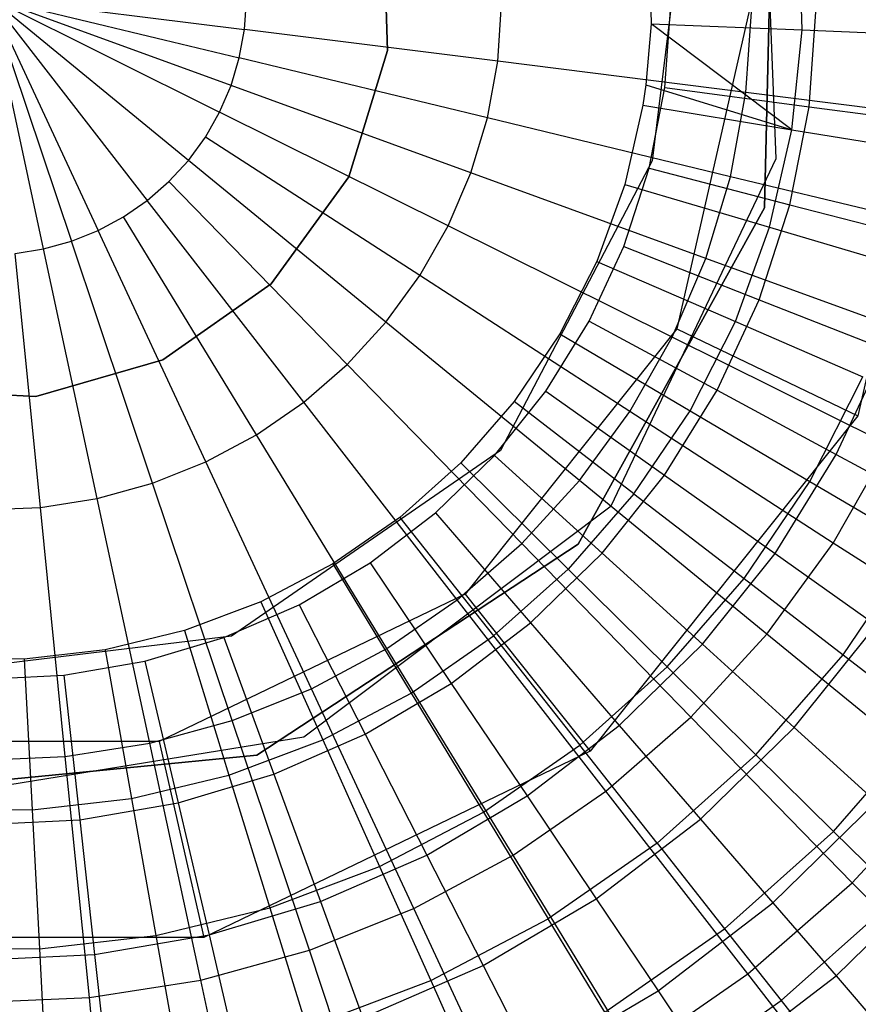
# Model space of a CAD drawing. Extents: x 3 to 49, y 3 to 103.
# Tile 27 of 101: x 26.08 to 27.12, y 24.79 to 26.01. Entities that reach past the tile are written whole.
import ezdxf

# ---------------------------------------------------------------- set-up
doc = ezdxf.new("R2010")
doc.units = 0
doc.header["$LTSCALE"] = 2.54
doc.layers.get('0').update_dxf_attribs({"linetype": 'CONTINUOUS'})

# ---------------------------------------------------------------- blocks, each defined once
blk = doc.blocks.new('HOTEL-MOOD-11782-11790_STL')
at = {"color": 0}
for p, q in [((27.0195, 25.8405, 123.6549), (27.0005, 26.3187, 123.6549)), ((27.0195, 25.8405, 62.3549), (27.0005, 26.3187, 62.3549)), ((27.0195, 25.8405, 123.6549), (27.0005, 26.3187, 123.6549)), ((27.0195, 25.8405, 62.3549), (27.0005, 26.3187, 62.3549)), ((27.005, 25.7793, 63.518), (27.016, 26.2578, 63.518)), ((27.016, 26.2578, 3.518), (27.005, 25.7793, 3.518)), ((27.005, 25.7793, 63.518), (27.016, 26.2578, 63.518)), ((27.016, 26.2578, 3.518), (27.005, 25.7793, 3.518)), ((26.53, 26.1395, 123.7549), (26.5355, 25.975, 123.7549)), ((26.5355, 25.975, 123.6549), (26.53, 26.1395, 123.6549)), ((26.53, 26.1395, 123.7549), (26.5355, 25.975, 123.7549)), ((26.5355, 25.975, 123.6549), (26.53, 26.1395, 123.6549)), ((27.0517, 26.0006, 123.8668), (27.049, 26.1252, 123.8668)), ((27.0517, 26.0006, 123.8668), (27.049, 26.1252, 123.8668)), ((26.8616, 26.1096, 123.7549), (26.8638, 26.0081, 123.7549)), ((26.8616, 26.1096, 123.7549), (26.8638, 26.0081, 123.7549)), ((26.1071, 25.7281, 135.9286), (26.0398, 26.041, 135.9318)), ((26.0398, 26.041, 135.9318), (26.2362, 25.7883, 135.9286)), ((26.0398, 26.041, 135.9318), (26.175, 25.7509, 135.9286)), ((26.0398, 26.041, 135.9318), (26.175, 25.7509, 135.9286)), ((26.0398, 26.041, 135.9318), (26.1417, 25.7376, 135.9286)), ((26.0398, 26.041, 135.9318), (26.1417, 25.7376, 135.9286)), ((26.1071, 25.7281, 135.9286), (26.0398, 26.041, 135.9318)), ((26.2875, 25.8383, 135.9286), (26.0398, 26.041, 135.9318)), ((26.0398, 26.041, 135.9318), (26.2362, 25.7883, 135.9286)), ((26.0398, 26.041, 135.9318), (26.3264, 25.8985, 135.9286)), ((26.3406, 25.9315, 135.9286), (26.0398, 26.041, 135.9318)), ((26.0398, 26.041, 135.9318), (26.3264, 25.8985, 135.9286)), ((26.2875, 25.8383, 135.9286), (26.0398, 26.041, 135.9318)), ((26.0398, 26.041, 135.9318), (26.3574, 26.0011, 135.9286)), ((26.0398, 26.041, 135.9318), (26.3574, 26.0011, 135.9286)), ((26.0398, 26.041, 135.9318), (26.3509, 25.9658, 135.9286)), ((26.0398, 26.041, 135.9318), (26.3509, 25.9658, 135.9286)), ((26.3406, 25.9315, 135.9286), (26.0398, 26.041, 135.9318)), ((26.3574, 26.0011, 135.9286), (26.3598, 26.0369, 135.9286)), ((26.3574, 26.0011, 135.9286), (26.3598, 26.0369, 135.9286)), ((26.6727, 25.9616, 135.8902), (26.6776, 26.0329, 135.8902)), ((26.6727, 25.9616, 135.8902), (26.6776, 26.0329, 135.8902)), ((26.8898, 26.041, 3.568), (26.8651, 25.8376, 3.568)), ((26.8898, 26.041, 4.968), (26.8651, 25.8376, 4.968)), ((26.8898, 26.041, 3.568), (26.8651, 25.8376, 3.568)), ((26.8898, 26.041, 4.968), (26.8651, 25.8376, 4.968)), ((26.9898, 26.041, 3.568), (26.8958, 25.6288, 3.568)), ((26.9898, 26.041, 3.568), (26.8958, 25.6288, 3.568)), ((27.2398, 26.041, 3.118), (27.121, 25.5203, 3.118)), ((27.2398, 26.041, 3.318), (27.121, 25.5203, 3.318)), ((27.2398, 26.041, 3.118), (27.121, 25.5203, 3.118)), ((27.2398, 26.041, 3.318), (27.121, 25.5203, 3.318)), ((26.8809, 25.929, 123.6549), (26.8883, 26.0312, 123.6549)), ((26.8809, 25.929, 123.6549), (26.8883, 26.0312, 123.6549)), ((26.9818, 25.9228, 135.8172), (26.9892, 26.029, 135.8172)), ((26.9818, 25.9228, 135.8172), (26.9892, 26.029, 135.8172)), ((27.0604, 25.9051, 123.7581), (27.0694, 26.0292, 123.7581)), ((27.0604, 25.9051, 123.7581), (27.0694, 26.0292, 123.7581)), ((26.8638, 26.0081, 123.7549), (26.8572, 25.9322, 123.7549)), ((26.8638, 26.0081, 123.7549), (26.8572, 25.9322, 123.7549)), ((27.0391, 25.8765, 123.8668), (26.8638, 26.0081, 123.7549)), ((26.8638, 26.0081, 123.7549), (27.0517, 26.0006, 123.8668)), ((26.8638, 26.0081, 123.7549), (27.0517, 26.0006, 123.8668)), ((27.0391, 25.8765, 123.8668), (26.8638, 26.0081, 123.7549)), ((26.3509, 25.9658, 135.9286), (26.3574, 26.0011, 135.9286)), ((26.3509, 25.9658, 135.9286), (26.3574, 26.0011, 135.9286)), ((26.6727, 25.9616, 135.8902), (26.3574, 26.0011, 135.9286)), ((26.6727, 25.9616, 135.8902), (26.3574, 26.0011, 135.9286)), ((27.0391, 25.8765, 123.8668), (27.0517, 26.0006, 123.8668)), ((27.0391, 25.8765, 123.8668), (27.0517, 26.0006, 123.8668)), ((27.0517, 26.0006, 123.8668), (27.2247, 25.9937, 124.0007)), ((27.0517, 26.0006, 123.8668), (27.2247, 25.9937, 124.0007)), ((26.5355, 25.975, 123.7549), (26.4872, 25.8177, 123.7549)), ((26.4872, 25.8177, 123.6549), (26.5355, 25.975, 123.6549)), ((26.5355, 25.975, 123.7549), (26.4872, 25.8177, 123.7549)), ((26.4872, 25.8177, 123.6549), (26.5355, 25.975, 123.6549)), ((26.5355, 25.975, 123.6549), (26.5355, 25.975, 123.7549)), ((26.5355, 25.975, 123.6549), (26.5355, 25.975, 123.7549)), ((26.3406, 25.9315, 135.9286), (26.3509, 25.9658, 135.9286)), ((26.3406, 25.9315, 135.9286), (26.3509, 25.9658, 135.9286)), ((26.6598, 25.8912, 135.8902), (26.3509, 25.9658, 135.9286)), ((26.6598, 25.8912, 135.8902), (26.3509, 25.9658, 135.9286)), ((26.6598, 25.8912, 135.8902), (26.6727, 25.9616, 135.8902)), ((26.6598, 25.8912, 135.8902), (26.6727, 25.9616, 135.8902)), ((26.9818, 25.9228, 135.8172), (26.6727, 25.9616, 135.8902)), ((26.9818, 25.9228, 135.8172), (26.6727, 25.9616, 135.8902)), ((26.3264, 25.8985, 135.9286), (26.3406, 25.9315, 135.9286)), ((26.3264, 25.8985, 135.9286), (26.3406, 25.9315, 135.9286)), ((26.6391, 25.8227, 135.8902), (26.3406, 25.9315, 135.9286)), ((26.6391, 25.8227, 135.8902), (26.3406, 25.9315, 135.9286)), ((26.8572, 25.9322, 123.7549), (26.8535, 25.9071, 123.7549)), ((26.8572, 25.9322, 123.7549), (26.8535, 25.9071, 123.7549)), ((26.8572, 25.9322, 123.7549), (27.0391, 25.8765, 123.8668)), ((26.8572, 25.9322, 123.7549), (27.0391, 25.8765, 123.8668)), ((26.8613, 25.8285, 123.6549), (26.8809, 25.929, 123.6549)), ((26.8613, 25.8285, 123.6549), (26.8809, 25.929, 123.6549)), ((26.8809, 25.929, 123.6549), (27.0604, 25.9051, 123.7581)), ((26.8809, 25.929, 123.6549), (27.0604, 25.9051, 123.7581)), ((26.9627, 25.818, 135.8172), (26.9818, 25.9228, 135.8172)), ((26.9627, 25.818, 135.8172), (26.9818, 25.9228, 135.8172)), ((27.2812, 25.8852, 135.7103), (26.9818, 25.9228, 135.8172)), ((27.2812, 25.8852, 135.7103), (26.9818, 25.9228, 135.8172)), ((26.3086, 25.8673, 135.9286), (26.3264, 25.8985, 135.9286)), ((26.3086, 25.8673, 135.9286), (26.3264, 25.8985, 135.9286)), ((26.6109, 25.757, 135.8902), (26.3264, 25.8985, 135.9286)), ((26.6109, 25.757, 135.8902), (26.3264, 25.8985, 135.9286)), ((26.8535, 25.9071, 123.7549), (26.8309, 25.8081, 123.7549)), ((26.8535, 25.9071, 123.7549), (26.8309, 25.8081, 123.7549)), ((26.8535, 25.9071, 123.7549), (27.0391, 25.8765, 123.8668)), ((26.8535, 25.9071, 123.7549), (27.0391, 25.8765, 123.8668)), ((27.0366, 25.7831, 123.7581), (27.0604, 25.9051, 123.7581)), ((27.0366, 25.7831, 123.7581), (27.0604, 25.9051, 123.7581)), ((27.0604, 25.9051, 123.7581), (27.2277, 25.8829, 123.8804)), ((27.0604, 25.9051, 123.7581), (27.2277, 25.8829, 123.8804)), ((26.6391, 25.8227, 135.8902), (26.6598, 25.8912, 135.8902)), ((26.6391, 25.8227, 135.8902), (26.6598, 25.8912, 135.8902)), ((26.9627, 25.818, 135.8172), (26.6598, 25.8912, 135.8902)), ((26.9627, 25.818, 135.8172), (26.6598, 25.8912, 135.8902)), ((27.0113, 25.755, 123.8668), (27.0391, 25.8765, 123.8668)), ((27.0113, 25.755, 123.8668), (27.0391, 25.8765, 123.8668)), ((27.0391, 25.8765, 123.8668), (27.2099, 25.8484, 124.0007)), ((27.0391, 25.8765, 123.8668), (27.2099, 25.8484, 124.0007)), ((26.2875, 25.8383, 135.9286), (26.3086, 25.8673, 135.9286)), ((26.2875, 25.8383, 135.9286), (26.3086, 25.8673, 135.9286)), ((26.5755, 25.6949, 135.8902), (26.3086, 25.8673, 135.9286)), ((26.5755, 25.6949, 135.8902), (26.3086, 25.8673, 135.9286)), ((26.2633, 25.8118, 135.9286), (26.2875, 25.8383, 135.9286)), ((26.2633, 25.8118, 135.9286), (26.2875, 25.8383, 135.9286)), ((26.5334, 25.6371, 135.8902), (26.2875, 25.8383, 135.9286)), ((26.5334, 25.6371, 135.8902), (26.2875, 25.8383, 135.9286)), ((26.8651, 25.8376, 3.568), (26.6761, 25.4773, 3.568)), ((26.8651, 25.8376, 4.968), (26.6761, 25.4773, 4.968)), ((26.8651, 25.8376, 3.568), (26.6761, 25.4773, 3.568)), ((26.8651, 25.8376, 4.968), (26.6761, 25.4773, 4.968)), ((26.8141, 25.4082, 123.6549), (27.0195, 25.8405, 123.6549)), ((26.8141, 25.4082, 62.3549), (27.0195, 25.8405, 62.3549)), ((26.8141, 25.4082, 123.6549), (27.0195, 25.8405, 123.6549)), ((26.8141, 25.4082, 62.3549), (27.0195, 25.8405, 62.3549)), ((26.8651, 25.8376, 4.968), (26.8651, 25.8376, 3.568)), ((26.8651, 25.8376, 4.968), (26.8651, 25.8376, 3.568)), ((27.0195, 25.8405, 62.3549), (27.0195, 25.8405, 123.6549)), ((27.0195, 25.8405, 62.3549), (27.0195, 25.8405, 123.6549)), ((26.8297, 25.731, 123.6549), (26.8613, 25.8285, 123.6549)), ((26.8297, 25.731, 123.6549), (26.8613, 25.8285, 123.6549)), ((26.8613, 25.8285, 123.6549), (27.0366, 25.7831, 123.7581)), ((26.8613, 25.8285, 123.6549), (27.0366, 25.7831, 123.7581)), ((26.2362, 25.7883, 135.9286), (26.2633, 25.8118, 135.9286)), ((26.2362, 25.7883, 135.9286), (26.2633, 25.8118, 135.9286)), ((26.4851, 25.5843, 135.8902), (26.2633, 25.8118, 135.9286)), ((26.4851, 25.5843, 135.8902), (26.2633, 25.8118, 135.9286)), ((26.4872, 25.8177, 123.7549), (26.3904, 25.6845, 123.7549)), ((26.3904, 25.6845, 123.6549), (26.4872, 25.8177, 123.6549)), ((26.4872, 25.8177, 123.7549), (26.3904, 25.6845, 123.7549)), ((26.3904, 25.6845, 123.6549), (26.4872, 25.8177, 123.6549)), ((26.4872, 25.8177, 123.7549), (26.4872, 25.8177, 123.6549)), ((26.4872, 25.8177, 123.7549), (26.4872, 25.8177, 123.6549)), ((26.6109, 25.757, 135.8902), (26.6391, 25.8227, 135.8902)), ((26.6109, 25.757, 135.8902), (26.6391, 25.8227, 135.8902)), ((26.9319, 25.7161, 135.8172), (26.6391, 25.8227, 135.8902)), ((26.9319, 25.7161, 135.8172), (26.6391, 25.8227, 135.8902)), ((26.9319, 25.7161, 135.8172), (26.9627, 25.818, 135.8172)), ((26.9319, 25.7161, 135.8172), (26.9627, 25.818, 135.8172)), ((27.2559, 25.7472, 135.7103), (26.9627, 25.818, 135.8172)), ((27.2559, 25.7472, 135.7103), (26.9627, 25.818, 135.8172)), ((26.8309, 25.8081, 123.7549), (26.7963, 25.7126, 123.7549)), ((26.8309, 25.8081, 123.7549), (26.7963, 25.7126, 123.7549)), ((26.8309, 25.8081, 123.7549), (27.0113, 25.755, 123.8668)), ((26.8309, 25.8081, 123.7549), (27.0113, 25.755, 123.8668)), ((26.2067, 25.7679, 135.9286), (26.2362, 25.7883, 135.9286)), ((26.2067, 25.7679, 135.9286), (26.2362, 25.7883, 135.9286)), ((26.4311, 25.5374, 135.8902), (26.2362, 25.7883, 135.9286)), ((26.4311, 25.5374, 135.8902), (26.2362, 25.7883, 135.9286)), ((26.7728, 25.3607, 63.518), (27.005, 25.7793, 63.518)), ((27.005, 25.7793, 3.518), (26.7728, 25.3607, 3.518)), ((26.7728, 25.3607, 63.518), (27.005, 25.7793, 63.518)), ((27.005, 25.7793, 3.518), (26.7728, 25.3607, 3.518)), ((26.9983, 25.6648, 123.7581), (27.0366, 25.7831, 123.7581)), ((26.9983, 25.6648, 123.7581), (27.0366, 25.7831, 123.7581)), ((27.005, 25.7793, 63.518), (27.005, 25.7793, 3.518)), ((27.005, 25.7793, 63.518), (27.005, 25.7793, 3.518)), ((27.0366, 25.7831, 123.7581), (27.1999, 25.7409, 123.8804)), ((27.0366, 25.7831, 123.7581), (27.1999, 25.7409, 123.8804)), ((26.175, 25.7509, 135.9286), (26.2067, 25.7679, 135.9286)), ((26.175, 25.7509, 135.9286), (26.2067, 25.7679, 135.9286)), ((26.3723, 25.4967, 135.8902), (26.2067, 25.7679, 135.9286)), ((26.3723, 25.4967, 135.8902), (26.2067, 25.7679, 135.9286)), ((26.1417, 25.7376, 135.9286), (26.175, 25.7509, 135.9286)), ((26.1417, 25.7376, 135.9286), (26.175, 25.7509, 135.9286)), ((26.3093, 25.4629, 135.8902), (26.175, 25.7509, 135.9286)), ((26.3093, 25.4629, 135.8902), (26.175, 25.7509, 135.9286)), ((26.5755, 25.6949, 135.8902), (26.6109, 25.757, 135.8902)), ((26.5755, 25.6949, 135.8902), (26.6109, 25.757, 135.8902)), ((26.8899, 25.6183, 135.8172), (26.6109, 25.757, 135.8902)), ((26.8899, 25.6183, 135.8172), (26.6109, 25.757, 135.8902)), ((26.9688, 25.6378, 123.8668), (27.0113, 25.755, 123.8668)), ((26.9688, 25.6378, 123.8668), (27.0113, 25.755, 123.8668)), ((27.0113, 25.755, 123.8668), (27.1774, 25.7061, 124.0007)), ((27.0113, 25.755, 123.8668), (27.1774, 25.7061, 124.0007)), ((26.0716, 25.7225, 135.9286), (26.1071, 25.7281, 135.9286)), ((26.0716, 25.7225, 135.9286), (26.1071, 25.7281, 135.9286)), ((26.1071, 25.7281, 135.9286), (26.1417, 25.7376, 135.9286)), ((26.1071, 25.7281, 135.9286), (26.1417, 25.7376, 135.9286)), ((26.1739, 25.4174, 135.8902), (26.1071, 25.7281, 135.9286)), ((26.1739, 25.4174, 135.8902), (26.1071, 25.7281, 135.9286)), ((26.2428, 25.4364, 135.8902), (26.1417, 25.7376, 135.9286)), ((26.2428, 25.4364, 135.8902), (26.1417, 25.7376, 135.9286)), ((26.7866, 25.638, 123.6549), (26.8297, 25.731, 123.6549)), ((26.7866, 25.638, 123.6549), (26.8297, 25.731, 123.6549)), ((26.8297, 25.731, 123.6549), (26.9983, 25.6648, 123.7581)), ((26.8297, 25.731, 123.6549), (26.9983, 25.6648, 123.7581)), ((26.1032, 25.4064, 135.8902), (26.0716, 25.7225, 135.9286)), ((26.1032, 25.4064, 135.8902), (26.0716, 25.7225, 135.9286)), ((26.8899, 25.6183, 135.8172), (26.9319, 25.7161, 135.8172)), ((26.8899, 25.6183, 135.8172), (26.9319, 25.7161, 135.8172)), ((27.2154, 25.6129, 135.7103), (26.9319, 25.7161, 135.8172)), ((27.2154, 25.6129, 135.7103), (26.9319, 25.7161, 135.8172)), ((26.7963, 25.7126, 123.7549), (26.7502, 25.6222, 123.7549)), ((26.7963, 25.7126, 123.7549), (26.7502, 25.6222, 123.7549)), ((26.7963, 25.7126, 123.7549), (26.9688, 25.6378, 123.8668)), ((26.7963, 25.7126, 123.7549), (26.9688, 25.6378, 123.8668)), ((26.5334, 25.6371, 135.8902), (26.5755, 25.6949, 135.8902)), ((26.5334, 25.6371, 135.8902), (26.5755, 25.6949, 135.8902)), ((26.8372, 25.5258, 135.8172), (26.5755, 25.6949, 135.8902)), ((26.8372, 25.5258, 135.8172), (26.5755, 25.6949, 135.8902)), ((26.3904, 25.6845, 123.7549), (26.2557, 25.59, 123.7549)), ((26.2557, 25.59, 123.6549), (26.3904, 25.6845, 123.6549)), ((26.3904, 25.6845, 123.7549), (26.2557, 25.59, 123.7549)), ((26.2557, 25.59, 123.6549), (26.3904, 25.6845, 123.6549)), ((26.3904, 25.6845, 123.7549), (26.3904, 25.6845, 123.6549)), ((26.3904, 25.6845, 123.7549), (26.3904, 25.6845, 123.6549)), ((26.9459, 25.5521, 123.7581), (26.9983, 25.6648, 123.7581)), ((26.9459, 25.5521, 123.7581), (26.9983, 25.6648, 123.7581)), ((26.9983, 25.6648, 123.7581), (27.1553, 25.6032, 123.8804)), ((26.9983, 25.6648, 123.7581), (27.1553, 25.6032, 123.8804)), ((26.4851, 25.5843, 135.8902), (26.5334, 25.6371, 135.8902)), ((26.4851, 25.5843, 135.8902), (26.5334, 25.6371, 135.8902)), ((26.7745, 25.4397, 135.8172), (26.5334, 25.6371, 135.8902)), ((26.7745, 25.4397, 135.8172), (26.5334, 25.6371, 135.8902)), ((26.8958, 25.6288, 3.568), (26.6322, 25.2983, 3.568)), ((26.8958, 25.6288, 3.568), (26.6322, 25.2983, 3.568)), ((26.7326, 25.551, 123.6549), (26.7866, 25.638, 123.6549)), ((26.7326, 25.551, 123.6549), (26.7866, 25.638, 123.6549)), ((26.7866, 25.638, 123.6549), (26.9459, 25.5521, 123.7581)), ((26.7866, 25.638, 123.6549), (26.9459, 25.5521, 123.7581)), ((26.8958, 25.6288, 3.568), (27.121, 25.5203, 3.318)), ((26.8958, 25.6288, 3.568), (27.121, 25.5203, 3.318)), ((26.9122, 25.5267, 123.8668), (26.9688, 25.6378, 123.8668)), ((26.9122, 25.5267, 123.8668), (26.9688, 25.6378, 123.8668)), ((26.9688, 25.6378, 123.8668), (27.1276, 25.5688, 124.0007)), ((26.9688, 25.6378, 123.8668), (27.1276, 25.5688, 124.0007)), ((26.7502, 25.6222, 123.7549), (26.6933, 25.5381, 123.7549)), ((26.7502, 25.6222, 123.7549), (26.6933, 25.5381, 123.7549)), ((26.7502, 25.6222, 123.7549), (26.9122, 25.5267, 123.8668)), ((26.7502, 25.6222, 123.7549), (26.9122, 25.5267, 123.8668)), ((26.8372, 25.5258, 135.8172), (26.8899, 25.6183, 135.8172)), ((26.8372, 25.5258, 135.8172), (26.8899, 25.6183, 135.8172)), ((27.16, 25.484, 135.7103), (26.8899, 25.6183, 135.8172)), ((27.16, 25.484, 135.7103), (26.8899, 25.6183, 135.8172)), ((27.0944, 25.472, 123.8804), (27.1553, 25.6032, 123.8804)), ((27.0944, 25.472, 123.8804), (27.1553, 25.6032, 123.8804)), ((26.2557, 25.59, 123.7549), (26.0976, 25.5443, 123.7549)), ((26.0976, 25.5443, 123.6549), (26.2557, 25.59, 123.6549)), ((26.2557, 25.59, 123.7549), (26.0976, 25.5443, 123.7549)), ((26.0976, 25.5443, 123.6549), (26.2557, 25.59, 123.6549)), ((26.2557, 25.59, 123.7549), (26.2557, 25.59, 123.6549)), ((26.2557, 25.59, 123.7549), (26.2557, 25.59, 123.6549)), ((26.4311, 25.5374, 135.8902), (26.4851, 25.5843, 135.8902)), ((26.4311, 25.5374, 135.8902), (26.4851, 25.5843, 135.8902)), ((26.7026, 25.3612, 135.8172), (26.4851, 25.5843, 135.8902)), ((26.7026, 25.3612, 135.8172), (26.4851, 25.5843, 135.8902)), ((27.0613, 25.4387, 124.0007), (27.1276, 25.5688, 124.0007)), ((27.0613, 25.4387, 124.0007), (27.1276, 25.5688, 124.0007)), ((26.0976, 25.5443, 123.7549), (25.9332, 25.5525, 123.7549)), ((25.9332, 25.5525, 123.6549), (26.0976, 25.5443, 123.6549)), ((26.0976, 25.5443, 123.7549), (25.9332, 25.5525, 123.7549)), ((25.9332, 25.5525, 123.6549), (26.0976, 25.5443, 123.6549)), ((26.0976, 25.5443, 123.7549), (26.0976, 25.5443, 123.6549)), ((26.0976, 25.5443, 123.7549), (26.0976, 25.5443, 123.6549)), ((26.6685, 25.471, 123.6549), (26.7326, 25.551, 123.6549)), ((26.6685, 25.471, 123.6549), (26.7326, 25.551, 123.6549)), ((26.7326, 25.551, 123.6549), (26.8804, 25.4464, 123.7581)), ((26.7326, 25.551, 123.6549), (26.8804, 25.4464, 123.7581)), ((26.8804, 25.4464, 123.7581), (26.9459, 25.5521, 123.7581)), ((26.8804, 25.4464, 123.7581), (26.9459, 25.5521, 123.7581)), ((26.9459, 25.5521, 123.7581), (27.0944, 25.472, 123.8804)), ((26.9459, 25.5521, 123.7581), (27.0944, 25.472, 123.8804)), ((26.3723, 25.4967, 135.8902), (26.4311, 25.5374, 135.8902)), ((26.3723, 25.4967, 135.8902), (26.4311, 25.5374, 135.8902)), ((26.6223, 25.2913, 135.8172), (26.4311, 25.5374, 135.8902)), ((26.6223, 25.2913, 135.8172), (26.4311, 25.5374, 135.8902)), ((26.6933, 25.5381, 123.7549), (26.6266, 25.4616, 123.7549)), ((26.6933, 25.5381, 123.7549), (26.6266, 25.4616, 123.7549)), ((26.8424, 25.4234, 123.8668), (26.6933, 25.5381, 123.7549)), ((26.8424, 25.4234, 123.8668), (26.6933, 25.5381, 123.7549)), ((26.7745, 25.4397, 135.8172), (26.8372, 25.5258, 135.8172)), ((26.7745, 25.4397, 135.8172), (26.8372, 25.5258, 135.8172)), ((27.121, 25.5203, 3.118), (26.788, 25.1028, 3.118)), ((27.121, 25.5203, 3.318), (26.788, 25.1028, 3.318)), ((27.121, 25.5203, 3.118), (26.788, 25.1028, 3.118)), ((27.121, 25.5203, 3.318), (26.788, 25.1028, 3.318)), ((27.0906, 25.362, 135.7103), (26.8372, 25.5258, 135.8172)), ((27.0906, 25.362, 135.7103), (26.8372, 25.5258, 135.8172)), ((26.8424, 25.4234, 123.8668), (26.9122, 25.5267, 123.8668)), ((26.8424, 25.4234, 123.8668), (26.9122, 25.5267, 123.8668)), ((26.9122, 25.5267, 123.8668), (27.0613, 25.4387, 124.0007)), ((26.9122, 25.5267, 123.8668), (27.0613, 25.4387, 124.0007)), ((27.121, 25.5203, 3.318), (27.121, 25.5203, 3.118)), ((27.121, 25.5203, 3.318), (27.121, 25.5203, 3.118)), ((26.3093, 25.4629, 135.8902), (26.3723, 25.4967, 135.8902)), ((26.3093, 25.4629, 135.8902), (26.3723, 25.4967, 135.8902)), ((26.5347, 25.2308, 135.8172), (26.3723, 25.4967, 135.8902)), ((26.5347, 25.2308, 135.8172), (26.3723, 25.4967, 135.8902)), ((27.0906, 25.362, 135.7103), (27.16, 25.484, 135.7103)), ((27.0906, 25.362, 135.7103), (27.16, 25.484, 135.7103)), ((26.6761, 25.4773, 3.568), (26.3412, 25.2462, 3.568)), ((26.6761, 25.4773, 4.968), (26.3412, 25.2462, 4.968)), ((26.6761, 25.4773, 3.568), (26.3412, 25.2462, 3.568)), ((26.6761, 25.4773, 4.968), (26.3412, 25.2462, 4.968)), ((26.5952, 25.3994, 123.6549), (26.6685, 25.471, 123.6549)), ((26.5952, 25.3994, 123.6549), (26.6685, 25.471, 123.6549)), ((26.6685, 25.471, 123.6549), (26.8026, 25.3494, 123.7581)), ((26.6685, 25.471, 123.6549), (26.8026, 25.3494, 123.7581)), ((26.6761, 25.4773, 4.968), (26.6761, 25.4773, 3.568)), ((26.6761, 25.4773, 4.968), (26.6761, 25.4773, 3.568)), ((27.0181, 25.349, 123.8804), (27.0944, 25.472, 123.8804)), ((27.0181, 25.349, 123.8804), (27.0944, 25.472, 123.8804)), ((27.0944, 25.472, 123.8804), (27.2302, 25.3987, 124.0205)), ((27.0944, 25.472, 123.8804), (27.2302, 25.3987, 124.0205)), ((26.2428, 25.4364, 135.8902), (26.3093, 25.4629, 135.8902)), ((26.2428, 25.4364, 135.8902), (26.3093, 25.4629, 135.8902)), ((26.4409, 25.1805, 135.8172), (26.3093, 25.4629, 135.8902)), ((26.4409, 25.1805, 135.8172), (26.3093, 25.4629, 135.8902)), ((26.6266, 25.4616, 123.7549), (26.5509, 25.3939, 123.7549)), ((26.6266, 25.4616, 123.7549), (26.5509, 25.3939, 123.7549)), ((26.6266, 25.4616, 123.7549), (26.7604, 25.3294, 123.8668)), ((26.6266, 25.4616, 123.7549), (26.7604, 25.3294, 123.8668)), ((26.8026, 25.3494, 123.7581), (26.8804, 25.4464, 123.7581)), ((26.8026, 25.3494, 123.7581), (26.8804, 25.4464, 123.7581)), ((26.8804, 25.4464, 123.7581), (27.0181, 25.349, 123.8804)), ((26.8804, 25.4464, 123.7581), (27.0181, 25.349, 123.8804)), ((26.1739, 25.4174, 135.8902), (26.2428, 25.4364, 135.8902)), ((26.1739, 25.4174, 135.8902), (26.2428, 25.4364, 135.8902)), ((26.342, 25.141, 135.8172), (26.2428, 25.4364, 135.8902)), ((26.342, 25.141, 135.8172), (26.2428, 25.4364, 135.8902)), ((26.7026, 25.3612, 135.8172), (26.7745, 25.4397, 135.8172)), ((26.7026, 25.3612, 135.8172), (26.7745, 25.4397, 135.8172)), ((27.008, 25.2486, 135.7103), (26.7745, 25.4397, 135.8172)), ((27.008, 25.2486, 135.7103), (26.7745, 25.4397, 135.8172)), ((26.9796, 25.3178, 124.0007), (27.0613, 25.4387, 124.0007)), ((26.9796, 25.3178, 124.0007), (27.0613, 25.4387, 124.0007)), ((27.0613, 25.4387, 124.0007), (27.1953, 25.3597, 124.1546)), ((27.0613, 25.4387, 124.0007), (27.1953, 25.3597, 124.1546)), ((26.8424, 25.4234, 123.8668), (26.7604, 25.3294, 123.8668)), ((26.8424, 25.4234, 123.8668), (26.7604, 25.3294, 123.8668)), ((26.8424, 25.4234, 123.8668), (26.9796, 25.3178, 124.0007)), ((26.8424, 25.4234, 123.8668), (26.9796, 25.3178, 124.0007)), ((26.1032, 25.4064, 135.8902), (26.1739, 25.4174, 135.8902)), ((26.1032, 25.4064, 135.8902), (26.1739, 25.4174, 135.8902)), ((26.2394, 25.1128, 135.8172), (26.1739, 25.4174, 135.8902)), ((26.2394, 25.1128, 135.8172), (26.1739, 25.4174, 135.8902)), ((26.4313, 25.1208, 123.6549), (26.8141, 25.4082, 123.6549)), ((26.4313, 25.1208, 62.3549), (26.8141, 25.4082, 62.3549)), ((26.4313, 25.1208, 123.6549), (26.8141, 25.4082, 123.6549)), ((26.4313, 25.1208, 62.3549), (26.8141, 25.4082, 62.3549)), ((26.8141, 25.4082, 62.3549), (26.8141, 25.4082, 123.6549)), ((26.8141, 25.4082, 62.3549), (26.8141, 25.4082, 123.6549)), ((26.0318, 25.4033, 135.8902), (26.1032, 25.4064, 135.8902)), ((26.0318, 25.4033, 135.8902), (26.1032, 25.4064, 135.8902)), ((26.1342, 25.0963, 135.8172), (26.1032, 25.4064, 135.8902)), ((26.1342, 25.0963, 135.8172), (26.1032, 25.4064, 135.8902)), ((26.5138, 25.3372, 123.6549), (26.5952, 25.3994, 123.6549)), ((26.5138, 25.3372, 123.6549), (26.5952, 25.3994, 123.6549)), ((26.5952, 25.3994, 123.6549), (26.7137, 25.2625, 123.7581)), ((26.5952, 25.3994, 123.6549), (26.7137, 25.2625, 123.7581)), ((26.5509, 25.3939, 123.7549), (26.4675, 25.336, 123.7549)), ((26.5509, 25.3939, 123.7549), (26.4675, 25.336, 123.7549)), ((26.5509, 25.3939, 123.7549), (26.6675, 25.2463, 123.8668)), ((26.5509, 25.3939, 123.7549), (26.6675, 25.2463, 123.8668)), ((26.3727, 25.098, 63.518), (26.7728, 25.3607, 63.518)), ((26.7728, 25.3607, 3.518), (26.3727, 25.098, 3.518)), ((26.3727, 25.098, 63.518), (26.7728, 25.3607, 63.518)), ((26.7728, 25.3607, 3.518), (26.3727, 25.098, 3.518)), ((26.6223, 25.2913, 135.8172), (26.7026, 25.3612, 135.8172)), ((26.6223, 25.2913, 135.8172), (26.7026, 25.3612, 135.8172)), ((26.9132, 25.1452, 135.7103), (26.7026, 25.3612, 135.8172)), ((26.9132, 25.1452, 135.7103), (26.7026, 25.3612, 135.8172)), ((26.7728, 25.3607, 63.518), (26.7728, 25.3607, 3.518)), ((26.7728, 25.3607, 63.518), (26.7728, 25.3607, 3.518)), ((27.008, 25.2486, 135.7103), (27.0906, 25.362, 135.7103)), ((27.008, 25.2486, 135.7103), (27.0906, 25.362, 135.7103)), ((27.3326, 25.2057, 135.5708), (27.0906, 25.362, 135.7103)), ((27.3326, 25.2057, 135.5708), (27.0906, 25.362, 135.7103)), ((27.1029, 25.2229, 124.1546), (27.1953, 25.3597, 124.1546)), ((27.1029, 25.2229, 124.1546), (27.1953, 25.3597, 124.1546)), ((26.7137, 25.2625, 123.7581), (26.8026, 25.3494, 123.7581)), ((26.7137, 25.2625, 123.7581), (26.8026, 25.3494, 123.7581)), ((26.8026, 25.3494, 123.7581), (26.9276, 25.2361, 123.8804)), ((26.8026, 25.3494, 123.7581), (26.9276, 25.2361, 123.8804)), ((26.9276, 25.2361, 123.8804), (27.0181, 25.349, 123.8804)), ((26.9276, 25.2361, 123.8804), (27.0181, 25.349, 123.8804)), ((27.0181, 25.349, 123.8804), (27.1441, 25.2599, 124.0205)), ((27.0181, 25.349, 123.8804), (27.1441, 25.2599, 124.0205)), ((26.4675, 25.336, 123.7549), (26.3776, 25.2887, 123.7549)), ((26.4675, 25.336, 123.7549), (26.3776, 25.2887, 123.7549)), ((26.4255, 25.2852, 123.6549), (26.5138, 25.3372, 123.6549)), ((26.4255, 25.2852, 123.6549), (26.5138, 25.3372, 123.6549)), ((26.4675, 25.336, 123.7549), (26.5651, 25.1751, 123.8668)), ((26.4675, 25.336, 123.7549), (26.5651, 25.1751, 123.8668)), ((26.5138, 25.3372, 123.6549), (26.6149, 25.187, 123.7581)), ((26.5138, 25.3372, 123.6549), (26.6149, 25.187, 123.7581)), ((26.6675, 25.2463, 123.8668), (26.7604, 25.3294, 123.8668)), ((26.6675, 25.2463, 123.8668), (26.7604, 25.3294, 123.8668)), ((26.8836, 25.2078, 124.0007), (26.7604, 25.3294, 123.8668)), ((26.8836, 25.2078, 124.0007), (26.7604, 25.3294, 123.8668)), ((26.8836, 25.2078, 124.0007), (26.9796, 25.3178, 124.0007)), ((26.8836, 25.2078, 124.0007), (26.9796, 25.3178, 124.0007)), ((26.9796, 25.3178, 124.0007), (27.1029, 25.2229, 124.1546)), ((26.9796, 25.3178, 124.0007), (27.1029, 25.2229, 124.1546)), ((26.6322, 25.2983, 3.568), (26.2512, 25.1148, 3.568)), ((26.6322, 25.2983, 3.568), (26.2512, 25.1148, 3.568)), ((26.6322, 25.2983, 3.568), (26.788, 25.1028, 3.318)), ((26.6322, 25.2983, 3.568), (26.788, 25.1028, 3.318)), ((26.3776, 25.2887, 123.7549), (26.2826, 25.2529, 123.7549)), ((26.3776, 25.2887, 123.7549), (26.2826, 25.2529, 123.7549)), ((26.3316, 25.2442, 123.6549), (26.4255, 25.2852, 123.6549)), ((26.3316, 25.2442, 123.6549), (26.4255, 25.2852, 123.6549)), ((26.3776, 25.2887, 123.7549), (26.4547, 25.1172, 123.8668)), ((26.3776, 25.2887, 123.7549), (26.4547, 25.1172, 123.8668)), ((26.4255, 25.2852, 123.6549), (26.5078, 25.1239, 123.7581)), ((26.4255, 25.2852, 123.6549), (26.5078, 25.1239, 123.7581)), ((26.5347, 25.2308, 135.8172), (26.6223, 25.2913, 135.8172)), ((26.5347, 25.2308, 135.8172), (26.6223, 25.2913, 135.8172)), ((26.8074, 25.0531, 135.7103), (26.6223, 25.2913, 135.8172)), ((26.8074, 25.0531, 135.7103), (26.6223, 25.2913, 135.8172)), ((26.6149, 25.187, 123.7581), (26.7137, 25.2625, 123.7581)), ((26.6149, 25.187, 123.7581), (26.7137, 25.2625, 123.7581)), ((26.7137, 25.2625, 123.7581), (26.8241, 25.135, 123.8804)), ((26.7137, 25.2625, 123.7581), (26.8241, 25.135, 123.8804)), ((26.2826, 25.2529, 123.7549), (26.184, 25.2291, 123.7549)), ((26.2826, 25.2529, 123.7549), (26.184, 25.2291, 123.7549)), ((26.2826, 25.2529, 123.7549), (26.338, 25.0732, 123.8668)), ((26.2826, 25.2529, 123.7549), (26.338, 25.0732, 123.8668)), ((26.9132, 25.1452, 135.7103), (27.008, 25.2486, 135.7103)), ((26.9132, 25.1452, 135.7103), (27.008, 25.2486, 135.7103)), ((27.231, 25.0662, 135.5708), (27.008, 25.2486, 135.7103)), ((27.231, 25.0662, 135.5708), (27.008, 25.2486, 135.7103)), ((27.0419, 25.1325, 124.0205), (27.1441, 25.2599, 124.0205)), ((27.0419, 25.1325, 124.0205), (27.1441, 25.2599, 124.0205)), ((26.3412, 25.2462, 3.568), (25.9374, 25.1972, 3.568)), ((26.3412, 25.2462, 4.968), (25.9374, 25.1972, 4.968)), ((26.3412, 25.2462, 3.568), (25.9374, 25.1972, 3.568)), ((26.3412, 25.2462, 4.968), (25.9374, 25.1972, 4.968)), ((26.2334, 25.2148, 123.6549), (26.3316, 25.2442, 123.6549)), ((26.2334, 25.2148, 123.6549), (26.3316, 25.2442, 123.6549)), ((26.3316, 25.2442, 123.6549), (26.3938, 25.0742, 123.7581)), ((26.3316, 25.2442, 123.6549), (26.3938, 25.0742, 123.7581)), ((26.3412, 25.2462, 4.968), (26.3412, 25.2462, 3.568)), ((26.3412, 25.2462, 4.968), (26.3412, 25.2462, 3.568)), ((26.5651, 25.1751, 123.8668), (26.6675, 25.2463, 123.8668)), ((26.5651, 25.1751, 123.8668), (26.6675, 25.2463, 123.8668)), ((26.6675, 25.2463, 123.8668), (26.7748, 25.1104, 124.0007)), ((26.6675, 25.2463, 123.8668), (26.7748, 25.1104, 124.0007)), ((26.8241, 25.135, 123.8804), (26.9276, 25.2361, 123.8804)), ((26.8241, 25.135, 123.8804), (26.9276, 25.2361, 123.8804)), ((26.9276, 25.2361, 123.8804), (27.0419, 25.1325, 124.0205)), ((26.9276, 25.2361, 123.8804), (27.0419, 25.1325, 124.0205)), ((26.184, 25.2291, 123.7549), (26.0831, 25.2175, 123.7549)), ((26.184, 25.2291, 123.7549), (26.0831, 25.2175, 123.7549)), ((26.184, 25.2291, 123.7549), (26.2168, 25.0439, 123.8668)), ((26.184, 25.2291, 123.7549), (26.2168, 25.0439, 123.8668)), ((26.4409, 25.1805, 135.8172), (26.5347, 25.2308, 135.8172)), ((26.4409, 25.1805, 135.8172), (26.5347, 25.2308, 135.8172)), ((26.692, 24.9733, 135.7103), (26.5347, 25.2308, 135.8172)), ((26.692, 24.9733, 135.7103), (26.5347, 25.2308, 135.8172)), ((26.0831, 25.2175, 123.7549), (25.9816, 25.2184, 123.7549)), ((26.0831, 25.2175, 123.7549), (25.9816, 25.2184, 123.7549)), ((26.0831, 25.2175, 123.7549), (26.093, 25.0297, 123.8668)), ((26.0831, 25.2175, 123.7549), (26.093, 25.0297, 123.8668)), ((26.1324, 25.1975, 123.6549), (26.2334, 25.2148, 123.6549)), ((26.1324, 25.1975, 123.6549), (26.2334, 25.2148, 123.6549)), ((26.2334, 25.2148, 123.6549), (26.2747, 25.0385, 123.7581)), ((26.2334, 25.2148, 123.6549), (26.2747, 25.0385, 123.7581)), ((26.9943, 25.0985, 124.1546), (27.1029, 25.2229, 124.1546)), ((26.9943, 25.0985, 124.1546), (27.1029, 25.2229, 124.1546)), ((27.1029, 25.2229, 124.1546), (27.2104, 25.1401, 124.3263)), ((27.1029, 25.2229, 124.1546), (27.2104, 25.1401, 124.3263)), ((26.8836, 25.2078, 124.0007), (26.7748, 25.1104, 124.0007)), ((26.8836, 25.2078, 124.0007), (26.7748, 25.1104, 124.0007)), ((26.8836, 25.2078, 124.0007), (26.9943, 25.0985, 124.1546)), ((26.8836, 25.2078, 124.0007), (26.9943, 25.0985, 124.1546)), ((26.0301, 25.1925, 123.6549), (26.1324, 25.1975, 123.6549)), ((26.0301, 25.1925, 123.6549), (26.1324, 25.1975, 123.6549)), ((26.1324, 25.1975, 123.6549), (26.1522, 25.0175, 123.7581)), ((26.1324, 25.1975, 123.6549), (26.1522, 25.0175, 123.7581)), ((26.5078, 25.1239, 123.7581), (26.6149, 25.187, 123.7581)), ((26.5078, 25.1239, 123.7581), (26.6149, 25.187, 123.7581)), ((26.6149, 25.187, 123.7581), (26.7092, 25.0471, 123.8804)), ((26.6149, 25.187, 123.7581), (26.7092, 25.0471, 123.8804)), ((26.342, 25.141, 135.8172), (26.4409, 25.1805, 135.8172)), ((26.342, 25.141, 135.8172), (26.4409, 25.1805, 135.8172)), ((26.5683, 24.907, 135.7103), (26.4409, 25.1805, 135.8172)), ((26.5683, 24.907, 135.7103), (26.4409, 25.1805, 135.8172)), ((26.4547, 25.1172, 123.8668), (26.5651, 25.1751, 123.8668)), ((26.4547, 25.1172, 123.8668), (26.5651, 25.1751, 123.8668)), ((26.5651, 25.1751, 123.8668), (26.6549, 25.0271, 124.0007)), ((26.5651, 25.1751, 123.8668), (26.6549, 25.0271, 124.0007)), ((26.2394, 25.1128, 135.8172), (26.342, 25.141, 135.8172)), ((26.2394, 25.1128, 135.8172), (26.342, 25.141, 135.8172)), ((26.4381, 24.855, 135.7103), (26.342, 25.141, 135.8172)), ((26.4381, 24.855, 135.7103), (26.342, 25.141, 135.8172)), ((26.8074, 25.0531, 135.7103), (26.9132, 25.1452, 135.7103)), ((26.8074, 25.0531, 135.7103), (26.9132, 25.1452, 135.7103)), ((27.1143, 24.939, 135.5708), (26.9132, 25.1452, 135.7103)), ((27.1143, 24.939, 135.5708), (26.9132, 25.1452, 135.7103)), ((27.0909, 25.0031, 124.3263), (27.2104, 25.1401, 124.3263)), ((27.0909, 25.0031, 124.3263), (27.2104, 25.1401, 124.3263)), ((26.7092, 25.0471, 123.8804), (26.8241, 25.135, 123.8804)), ((26.7092, 25.0471, 123.8804), (26.8241, 25.135, 123.8804)), ((26.8241, 25.135, 123.8804), (26.9251, 25.0183, 124.0205)), ((26.8241, 25.135, 123.8804), (26.9251, 25.0183, 124.0205)), ((26.9251, 25.0183, 124.0205), (27.0419, 25.1325, 124.0205)), ((26.9251, 25.0183, 124.0205), (27.0419, 25.1325, 124.0205)), ((27.0419, 25.1325, 124.0205), (27.1441, 25.0398, 124.1767)), ((27.0419, 25.1325, 124.0205), (27.1441, 25.0398, 124.1767)), ((26.2512, 25.1148, 3.568), (25.8284, 25.1148, 3.568)), ((26.2512, 25.1148, 3.568), (25.8284, 25.1148, 3.568)), ((25.9589, 25.0443, 123.6549), (26.4313, 25.1208, 123.6549)), ((25.9589, 25.0443, 62.3549), (26.4313, 25.1208, 62.3549)), ((25.9589, 25.0443, 123.6549), (26.4313, 25.1208, 123.6549)), ((25.9589, 25.0443, 62.3549), (26.4313, 25.1208, 62.3549)), ((26.2512, 25.1148, 3.568), (26.3069, 24.8711, 3.318)), ((26.2512, 25.1148, 3.568), (26.3069, 24.8711, 3.318)), ((26.338, 25.0732, 123.8668), (26.4547, 25.1172, 123.8668)), ((26.338, 25.0732, 123.8668), (26.4547, 25.1172, 123.8668)), ((26.3938, 25.0742, 123.7581), (26.5078, 25.1239, 123.7581)), ((26.3938, 25.0742, 123.7581), (26.5078, 25.1239, 123.7581)), ((26.4313, 25.1208, 62.3549), (26.4313, 25.1208, 123.6549)), ((26.4313, 25.1208, 62.3549), (26.4313, 25.1208, 123.6549)), ((26.4547, 25.1172, 123.8668), (26.5256, 24.9593, 124.0007)), ((26.4547, 25.1172, 123.8668), (26.5256, 24.9593, 124.0007)), ((26.5078, 25.1239, 123.7581), (26.5845, 24.9736, 123.8804)), ((26.5078, 25.1239, 123.7581), (26.5845, 24.9736, 123.8804)), ((26.1342, 25.0963, 135.8172), (26.2394, 25.1128, 135.8172)), ((26.1342, 25.0963, 135.8172), (26.2394, 25.1128, 135.8172)), ((26.3028, 24.8179, 135.7103), (26.2394, 25.1128, 135.8172)), ((26.3028, 24.8179, 135.7103), (26.2394, 25.1128, 135.8172)), ((26.788, 25.1028, 3.118), (26.3069, 24.8711, 3.118)), ((26.788, 25.1028, 3.318), (26.3069, 24.8711, 3.318)), ((26.788, 25.1028, 3.118), (26.3069, 24.8711, 3.118)), ((26.788, 25.1028, 3.318), (26.3069, 24.8711, 3.318)), ((26.6549, 25.0271, 124.0007), (26.7748, 25.1104, 124.0007)), ((26.6549, 25.0271, 124.0007), (26.7748, 25.1104, 124.0007)), ((26.8712, 24.9883, 124.1546), (26.7748, 25.1104, 124.0007)), ((26.8712, 24.9883, 124.1546), (26.7748, 25.1104, 124.0007)), ((26.788, 25.1028, 3.318), (26.788, 25.1028, 3.118)), ((26.788, 25.1028, 3.318), (26.788, 25.1028, 3.118)), ((25.8964, 25.0513, 63.518), (26.3727, 25.098, 63.518)), ((26.3727, 25.098, 3.518), (25.8964, 25.0513, 3.518)), ((25.8964, 25.0513, 63.518), (26.3727, 25.098, 63.518)), ((26.3727, 25.098, 3.518), (25.8964, 25.0513, 3.518)), ((26.0278, 25.0917, 135.8172), (26.1342, 25.0963, 135.8172)), ((26.0278, 25.0917, 135.8172), (26.1342, 25.0963, 135.8172)), ((26.1642, 24.7961, 135.7103), (26.1342, 25.0963, 135.8172)), ((26.1642, 24.7961, 135.7103), (26.1342, 25.0963, 135.8172)), ((26.3727, 25.098, 63.518), (26.3727, 25.098, 3.518)), ((26.3727, 25.098, 63.518), (26.3727, 25.098, 3.518)), ((26.8712, 24.9883, 124.1546), (26.9943, 25.0985, 124.1546)), ((26.8712, 24.9883, 124.1546), (26.9943, 25.0985, 124.1546)), ((26.9943, 25.0985, 124.1546), (27.0909, 25.0031, 124.3263)), ((26.9943, 25.0985, 124.1546), (27.0909, 25.0031, 124.3263)), ((26.2168, 25.0439, 123.8668), (26.338, 25.0732, 123.8668)), ((26.2168, 25.0439, 123.8668), (26.338, 25.0732, 123.8668)), ((26.2747, 25.0385, 123.7581), (26.3938, 25.0742, 123.7581)), ((26.2747, 25.0385, 123.7581), (26.3938, 25.0742, 123.7581)), ((26.338, 25.0732, 123.8668), (26.389, 24.9078, 124.0007)), ((26.338, 25.0732, 123.8668), (26.389, 24.9078, 124.0007)), ((26.3938, 25.0742, 123.7581), (26.4518, 24.9158, 123.8804)), ((26.3938, 25.0742, 123.7581), (26.4518, 24.9158, 123.8804)), ((27.1143, 24.939, 135.5708), (27.231, 25.0662, 135.5708)), ((27.1143, 24.939, 135.5708), (27.231, 25.0662, 135.5708)), ((26.692, 24.9733, 135.7103), (26.8074, 25.0531, 135.7103)), ((26.692, 24.9733, 135.7103), (26.8074, 25.0531, 135.7103)), ((26.9842, 24.8256, 135.5708), (26.8074, 25.0531, 135.7103)), ((26.9842, 24.8256, 135.5708), (26.8074, 25.0531, 135.7103)), ((26.093, 25.0297, 123.8668), (26.2168, 25.0439, 123.8668)), ((26.093, 25.0297, 123.8668), (26.2168, 25.0439, 123.8668)), ((26.2168, 25.0439, 123.8668), (26.2471, 24.8734, 124.0007)), ((26.2168, 25.0439, 123.8668), (26.2471, 24.8734, 124.0007)), ((26.5845, 24.9736, 123.8804), (26.7092, 25.0471, 123.8804)), ((26.5845, 24.9736, 123.8804), (26.7092, 25.0471, 123.8804)), ((26.7092, 25.0471, 123.8804), (26.7953, 24.9191, 124.0205)), ((26.7092, 25.0471, 123.8804), (26.7953, 24.9191, 124.0205)), ((27.0154, 24.914, 124.1767), (27.1441, 25.0398, 124.1767)), ((27.0154, 24.914, 124.1767), (27.1441, 25.0398, 124.1767)), ((25.9683, 25.0308, 123.8668), (26.093, 25.0297, 123.8668)), ((25.9683, 25.0308, 123.8668), (26.093, 25.0297, 123.8668)), ((26.093, 25.0297, 123.8668), (26.102, 24.8568, 124.0007)), ((26.093, 25.0297, 123.8668), (26.102, 24.8568, 124.0007)), ((26.1522, 25.0175, 123.7581), (26.2747, 25.0385, 123.7581)), ((26.1522, 25.0175, 123.7581), (26.2747, 25.0385, 123.7581)), ((26.2747, 25.0385, 123.7581), (26.3132, 24.8743, 123.8804)), ((26.2747, 25.0385, 123.7581), (26.3132, 24.8743, 123.8804)), ((26.028, 25.0115, 123.7581), (26.1522, 25.0175, 123.7581)), ((26.028, 25.0115, 123.7581), (26.1522, 25.0175, 123.7581)), ((26.1522, 25.0175, 123.7581), (26.1706, 24.8498, 123.8804)), ((26.1522, 25.0175, 123.7581), (26.1706, 24.8498, 123.8804)), ((26.5256, 24.9593, 124.0007), (26.6549, 25.0271, 124.0007)), ((26.5256, 24.9593, 124.0007), (26.6549, 25.0271, 124.0007)), ((26.6549, 25.0271, 124.0007), (26.7355, 24.8941, 124.1546)), ((26.6549, 25.0271, 124.0007), (26.7355, 24.8941, 124.1546)), ((26.7953, 24.9191, 124.0205), (26.9251, 25.0183, 124.0205)), ((26.7953, 24.9191, 124.0205), (26.9251, 25.0183, 124.0205)), ((26.9251, 25.0183, 124.0205), (27.0154, 24.914, 124.1767)), ((26.9251, 25.0183, 124.0205), (27.0154, 24.914, 124.1767)), ((26.9553, 24.8818, 124.3263), (27.0909, 25.0031, 124.3263)), ((26.9553, 24.8818, 124.3263), (27.0909, 25.0031, 124.3263)), ((27.0909, 25.0031, 124.3263), (27.1719, 24.923, 124.5131)), ((27.0909, 25.0031, 124.3263), (27.1719, 24.923, 124.5131)), ((26.8712, 24.9883, 124.1546), (26.7355, 24.8941, 124.1546)), ((26.8712, 24.9883, 124.1546), (26.7355, 24.8941, 124.1546)), ((26.8712, 24.9883, 124.1546), (26.9553, 24.8818, 124.3263)), ((26.8712, 24.9883, 124.1546), (26.9553, 24.8818, 124.3263)), ((26.4518, 24.9158, 123.8804), (26.5845, 24.9736, 123.8804)), ((26.4518, 24.9158, 123.8804), (26.5845, 24.9736, 123.8804)), ((26.5683, 24.907, 135.7103), (26.692, 24.9733, 135.7103)), ((26.5683, 24.907, 135.7103), (26.692, 24.9733, 135.7103)), ((26.5845, 24.9736, 123.8804), (26.6546, 24.8362, 124.0205)), ((26.5845, 24.9736, 123.8804), (26.6546, 24.8362, 124.0205)), ((26.8422, 24.7275, 135.5708), (26.692, 24.9733, 135.7103)), ((26.8422, 24.7275, 135.5708), (26.692, 24.9733, 135.7103)), ((26.389, 24.9078, 124.0007), (26.5256, 24.9593, 124.0007)), ((26.389, 24.9078, 124.0007), (26.5256, 24.9593, 124.0007)), ((26.5256, 24.9593, 124.0007), (26.5893, 24.8173, 124.1546)), ((26.5256, 24.9593, 124.0007), (26.5893, 24.8173, 124.1546)), ((27.094, 24.8232, 124.347), (27.2331, 24.9591, 124.347)), ((27.094, 24.8232, 124.347), (27.2331, 24.9591, 124.347)), ((26.9842, 24.8256, 135.5708), (27.1143, 24.939, 135.5708)), ((26.9842, 24.8256, 135.5708), (27.1143, 24.939, 135.5708)), ((27.3035, 24.7449, 135.4006), (27.1143, 24.939, 135.5708)), ((27.3035, 24.7449, 135.4006), (27.1143, 24.939, 135.5708)), ((26.6546, 24.8362, 124.0205), (26.7953, 24.9191, 124.0205)), ((26.6546, 24.8362, 124.0205), (26.7953, 24.9191, 124.0205)), ((26.7953, 24.9191, 124.0205), (26.8724, 24.8046, 124.1767)), ((26.7953, 24.9191, 124.0205), (26.8724, 24.8046, 124.1767)), ((27.0259, 24.7924, 124.5131), (27.1719, 24.923, 124.5131)), ((27.0259, 24.7924, 124.5131), (27.1719, 24.923, 124.5131)), ((26.2471, 24.8734, 124.0007), (26.389, 24.9078, 124.0007)), ((26.2471, 24.8734, 124.0007), (26.389, 24.9078, 124.0007)), ((26.3132, 24.8743, 123.8804), (26.4518, 24.9158, 123.8804)), ((26.3132, 24.8743, 123.8804), (26.4518, 24.9158, 123.8804)), ((26.389, 24.9078, 124.0007), (26.4348, 24.7591, 124.1546)), ((26.389, 24.9078, 124.0007), (26.4348, 24.7591, 124.1546)), ((26.4381, 24.855, 135.7103), (26.5683, 24.907, 135.7103)), ((26.4381, 24.855, 135.7103), (26.5683, 24.907, 135.7103)), ((26.4518, 24.9158, 123.8804), (26.5049, 24.7709, 124.0205)), ((26.4518, 24.9158, 123.8804), (26.5049, 24.7709, 124.0205)), ((26.69, 24.6459, 135.5708), (26.5683, 24.907, 135.7103)), ((26.69, 24.6459, 135.5708), (26.5683, 24.907, 135.7103)), ((26.8724, 24.8046, 124.1767), (27.0154, 24.914, 124.1767)), ((26.8724, 24.8046, 124.1767), (27.0154, 24.914, 124.1767)), ((27.0154, 24.914, 124.1767), (27.094, 24.8232, 124.347)), ((27.0154, 24.914, 124.1767), (27.094, 24.8232, 124.347)), ((26.5893, 24.8173, 124.1546), (26.7355, 24.8941, 124.1546)), ((26.5893, 24.8173, 124.1546), (26.7355, 24.8941, 124.1546)), ((26.8059, 24.7781, 124.3263), (26.7355, 24.8941, 124.1546)), ((26.8059, 24.7781, 124.3263), (26.7355, 24.8941, 124.1546)), ((26.8059, 24.7781, 124.3263), (26.9553, 24.8818, 124.3263)), ((26.8059, 24.7781, 124.3263), (26.9553, 24.8818, 124.3263)), ((26.9553, 24.8818, 124.3263), (27.0259, 24.7924, 124.5131)), ((26.9553, 24.8818, 124.3263), (27.0259, 24.7924, 124.5131)), ((26.3069, 24.8711, 3.118), (25.7728, 24.8711, 3.118)), ((26.3069, 24.8711, 3.318), (25.7728, 24.8711, 3.318)), ((26.3069, 24.8711, 3.118), (25.7728, 24.8711, 3.118)), ((26.3069, 24.8711, 3.318), (25.7728, 24.8711, 3.318)), ((26.102, 24.8568, 124.0007), (26.2471, 24.8734, 124.0007)), ((26.102, 24.8568, 124.0007), (26.2471, 24.8734, 124.0007)), ((26.1706, 24.8498, 123.8804), (26.3132, 24.8743, 123.8804)), ((26.1706, 24.8498, 123.8804), (26.3132, 24.8743, 123.8804)), ((26.2471, 24.8734, 124.0007), (26.2743, 24.7203, 124.1546)), ((26.2471, 24.8734, 124.0007), (26.2743, 24.7203, 124.1546)), ((26.3069, 24.8711, 3.318), (26.3069, 24.8711, 3.118)), ((26.3069, 24.8711, 3.318), (26.3069, 24.8711, 3.118)), ((26.3132, 24.8743, 123.8804), (26.3484, 24.7241, 124.0205)), ((26.3132, 24.8743, 123.8804), (26.3484, 24.7241, 124.0205)), ((25.956, 24.8582, 124.0007), (26.102, 24.8568, 124.0007)), ((25.956, 24.8582, 124.0007), (26.102, 24.8568, 124.0007)), ((26.102, 24.8568, 124.0007), (26.1102, 24.7015, 124.1546)), ((26.102, 24.8568, 124.0007), (26.1102, 24.7015, 124.1546)), ((26.0261, 24.8428, 123.8804), (26.1706, 24.8498, 123.8804)), ((26.0261, 24.8428, 123.8804), (26.1706, 24.8498, 123.8804)), ((26.1706, 24.8498, 123.8804), (26.1874, 24.6965, 124.0205)), ((26.1706, 24.8498, 123.8804), (26.1874, 24.6965, 124.0205)), ((26.3028, 24.8179, 135.7103), (26.4381, 24.855, 135.7103)), ((26.3028, 24.8179, 135.7103), (26.4381, 24.855, 135.7103)), ((26.5298, 24.5819, 135.5708), (26.4381, 24.855, 135.7103)), ((26.5298, 24.5819, 135.5708), (26.4381, 24.855, 135.7103)), ((26.5049, 24.7709, 124.0205), (26.6546, 24.8362, 124.0205)), ((26.5049, 24.7709, 124.0205), (26.6546, 24.8362, 124.0205)), ((26.6546, 24.8362, 124.0205), (26.7173, 24.7133, 124.1767)), ((26.6546, 24.8362, 124.0205), (26.7173, 24.7133, 124.1767)), ((26.8422, 24.7275, 135.5708), (26.9842, 24.8256, 135.5708)), ((26.8422, 24.7275, 135.5708), (26.9842, 24.8256, 135.5708)), ((26.9395, 24.705, 124.347), (27.094, 24.8232, 124.347)), ((26.9395, 24.705, 124.347), (27.094, 24.8232, 124.347)), ((27.1505, 24.6116, 135.4006), (26.9842, 24.8256, 135.5708)), ((27.1505, 24.6116, 135.4006), (26.9842, 24.8256, 135.5708)), ((27.094, 24.8232, 124.347), (27.1599, 24.7471, 124.5295)), ((27.094, 24.8232, 124.347), (27.1599, 24.7471, 124.5295)), ((26.1642, 24.7961, 135.7103), (26.3028, 24.8179, 135.7103)), ((26.1642, 24.7961, 135.7103), (26.3028, 24.8179, 135.7103)), ((26.3633, 24.5362, 135.5708), (26.3028, 24.8179, 135.7103)), ((26.3633, 24.5362, 135.5708), (26.3028, 24.8179, 135.7103)), ((26.4348, 24.7591, 124.1546), (26.5893, 24.8173, 124.1546)), ((26.4348, 24.7591, 124.1546), (26.5893, 24.8173, 124.1546)), ((26.5893, 24.8173, 124.1546), (26.6449, 24.6935, 124.3263)), ((26.5893, 24.8173, 124.1546), (26.6449, 24.6935, 124.3263)), ((26.024, 24.79, 135.7103), (26.1642, 24.7961, 135.7103)), ((26.024, 24.79, 135.7103), (26.1642, 24.7961, 135.7103)), ((26.1928, 24.5095, 135.5708), (26.1642, 24.7961, 135.7103)), ((26.1928, 24.5095, 135.5708), (26.1642, 24.7961, 135.7103)), ((26.7173, 24.7133, 124.1767), (26.8724, 24.8046, 124.1767)), ((26.7173, 24.7133, 124.1767), (26.8724, 24.8046, 124.1767)), ((26.8724, 24.8046, 124.1767), (26.9395, 24.705, 124.347)), ((26.8724, 24.8046, 124.1767), (26.9395, 24.705, 124.347)), ((26.865, 24.6807, 124.5131), (27.0259, 24.7924, 124.5131)), ((26.865, 24.6807, 124.5131), (27.0259, 24.7924, 124.5131)), ((27.0259, 24.7924, 124.5131), (27.082, 24.7214, 124.7124)), ((27.0259, 24.7924, 124.5131), (27.082, 24.7214, 124.7124))]:
    blk.add_line(p, q, dxfattribs=at)

msp = doc.modelspace()

# ---------------------------------------------------------------- block references
at = {"color": 0}
msp.add_blockref('HOTEL-MOOD-11782-11790_STL', (0, 0), dxfattribs=at)

doc.saveas('drawing.dxf')
